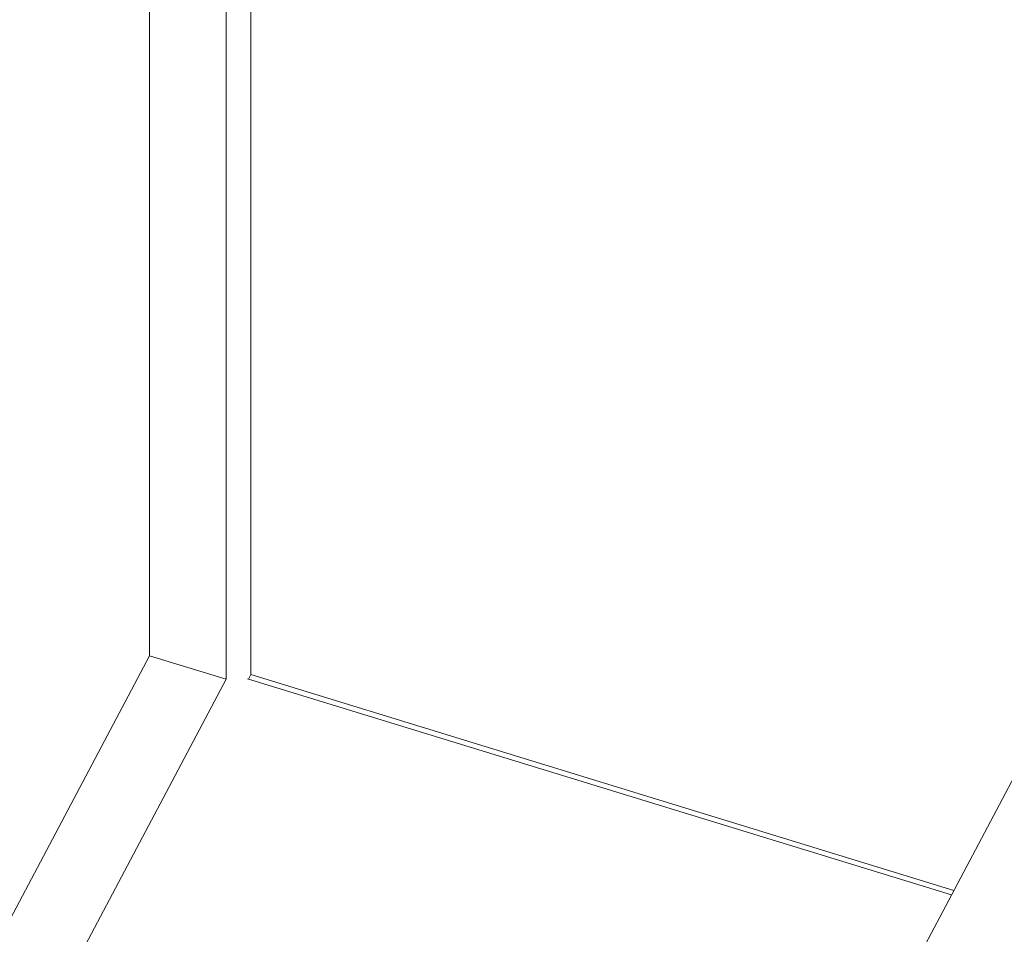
# Model space of a CAD drawing. Header units: millimetres. Extents: x -2220 to 52371, y -4077 to 6953.
# Tile 64 of 228: x 535 to 1169, y 4643 to 5233. Entities that reach past the tile are written whole.
import ezdxf

# ---------------------------------------------------------------- set-up
doc = ezdxf.new("R2010")
doc.units = ezdxf.units.MM
doc.header["$MEASUREMENT"] = 0
doc.linetypes.add('Wipeout_Contour', pattern=[1000, 0, -1000])
for name, color, linetype in [('Nuevo_08_E_Envans secs', 7, 'Continuous'), ('Nuevo_09_EI_Mobiliari general', 7, 'Continuous'), ('Nuevo_14_PAV_Soft Light Grey 0554', 7, 'Continuous'), ('Nuevo_Ventanas Archicad', 7, 'Continuous')]:
    doc.layers.add(name, color=color, linetype=linetype)
for name, color, linetype, lineweight in [('Nuevo_08_E_Envans secs_Pluma_Nº__47', 7, 'Continuous', 20), ('Nuevo_09_EI_Mobiliari general_Pluma_Nº__1', 7, 'Continuous', 5), ('Nuevo_14_PAV_Soft Light Grey 0554_Pluma_Nº__89', 7, 'Continuous', 5), ('Nuevo_Ventanas Archicad_Pluma_Nº__1', 7, 'Continuous', 5)]:
    doc.layers.add(name, color=color, linetype=linetype, lineweight=lineweight)

# ---------------------------------------------------------------- blocks, each defined once
blk = doc.blocks.new('Elem Sección_76_1')
at = {"layer": 'Nuevo_09_EI_Mobiliari general_Pluma_Nº__1', "color": 7, "linetype": 'Continuous', "lineweight": 5}
blk.add_line((559.31, 3582.9), (1242.56, 4872.14), dxfattribs=at)
blk = doc.blocks.new('Elem Sección_116_1')
at = {"layer": 'Nuevo_14_PAV_Soft Light Grey 0554_Pluma_Nº__89', "color": 7, "linetype": 'Continuous', "lineweight": 5}
blk.add_line((1134.81, 4668.81), (681.45, 4807.94), dxfattribs=at)
blk = doc.blocks.new('Elem Sección_120_1')
at = {"layer": 'Nuevo_08_E_Envans secs_Pluma_Nº__47', "color": 7, "linetype": 'Continuous', "lineweight": 20}
blk.add_line((683.44, 4810.61), (1136.3, 4671.63), dxfattribs=at)
at = {"color": 254, "linetype": 'Wipeout_Contour', "lineweight": 0, "ltscale": 23818.418881}
blk.add_wipeout([(782.07, 5794.3), (776.91, 5784.57), (3501.83, 4948.32), (3506.99, 4958.06)], dxfattribs=at).dxf.layer = 'Nuevo_08_E_Envans secs'
at = {"color": 254, "linetype": 'Wipeout_Contour', "lineweight": 0, "ltscale": 29617.352974}
blk.add_wipeout([(758.95, 5778.75), (3496.67, 4938.58), (3501.83, 4948.32), (776.91, 5784.57), (764.11, 5788.49)], dxfattribs=at).dxf.layer = 'Nuevo_08_E_Envans secs'
at = {"color": 254, "linetype": 'Wipeout_Contour', "lineweight": 0, "ltscale": 23524.333396}
blk.add_wipeout([(683.68, 5729.56), (3463.72, 4876.4), (3468.88, 4886.14), (688.84, 5739.3)], dxfattribs=at).dxf.layer = 'Nuevo_08_E_Envans secs'
at = {"color": 254, "linetype": 'Wipeout_Contour', "lineweight": 0, "ltscale": 23481.91188}
blk.add_wipeout([(683.68, 5729.56), (678.52, 5719.82), (3458.55, 4866.66), (3463.72, 4876.4)], dxfattribs=at).dxf.layer = 'Nuevo_08_E_Envans secs'
blk = doc.blocks.new('Elem Sección_122_1')
at = {"layer": 'Nuevo_Ventanas Archicad_Pluma_Nº__1', "color": 7, "linetype": 'Continuous', "lineweight": 5}
for p, q in [((683.44, 4837.57), (683.44, 5718.31)), ((667.56, 5688.34), (667.56, 4807.6)), ((683.44, 4810.61), (683.44, 4837.57)), ((681.95, 4807.79), (683.44, 4810.61))]:
    blk.add_line(p, q, dxfattribs=at)
at = {"color": 254, "linetype": 'Wipeout_Contour', "lineweight": 0, "ltscale": 19959.622824}
blk.add_wipeout([(608.51, 5706.47), (-168.5, 4240.32), (-158.66, 4237.3), (618.35, 5703.45)], dxfattribs=at).dxf.layer = 'Nuevo_Ventanas Archicad'
at = {"layer": 'Nuevo_Ventanas Archicad_Pluma_Nº__1', "color": 7, "linetype": 'Continuous', "lineweight": 5}
for p, q in [((618.35, 4822.7), (618.35, 5703.45)), ((-109.45, 3449.41), (618.35, 4822.7)), ((618.35, 4822.7), (667.56, 4807.6)), ((667.56, 4807.6), (-109.45, 3341.45))]:
    blk.add_line(p, q, dxfattribs=at)

msp = doc.modelspace()

# ---------------------------------------------------------------- block references
at = {"layer": 'Nuevo_09_EI_Mobiliari general', "lineweight": 0}
msp.add_blockref('Elem Sección_76_1', (0, 0), dxfattribs=at)
at = {"layer": 'Nuevo_14_PAV_Soft Light Grey 0554', "lineweight": 0}
msp.add_blockref('Elem Sección_116_1', (0, 0), dxfattribs=at)

# ---------------------------------------------------------------- next in the draw order: block references
at = {"layer": 'Nuevo_08_E_Envans secs', "lineweight": 0}
msp.add_blockref('Elem Sección_120_1', (0, 0), dxfattribs=at)

# ---------------------------------------------------------------- next in the draw order: block references
at = {"layer": 'Nuevo_Ventanas Archicad', "lineweight": 0}
msp.add_blockref('Elem Sección_122_1', (0, 0), dxfattribs=at)

doc.saveas('drawing.dxf')
